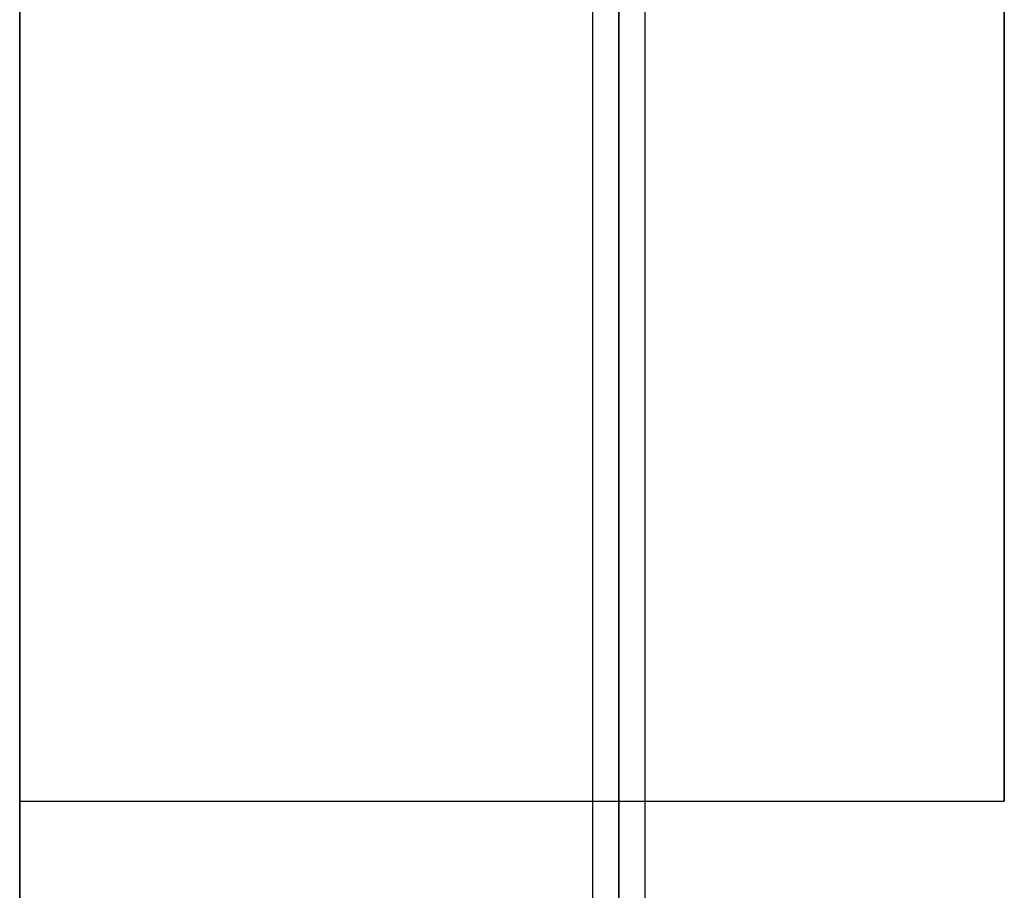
# Model space of a CAD drawing. Header units: millimetres. Extents: x -132 to 52, y -156 to 156.
# Tile 40 of 79: x -23 to -5, y -33 to -17. Entities that reach past the tile are written whole.
import ezdxf

# ---------------------------------------------------------------- set-up
doc = ezdxf.new("R2010")
doc.units = ezdxf.units.MM
doc.layers.add('MAIN-1', color=7, linetype='Continuous')

msp = doc.modelspace()

# ---------------------------------------------------------------- linework, layer by layer
at = {"layer": 'MAIN-1'}
for p, q in [((-23.475, -31.5), (-23.475, 0)), ((-23.475, 0), (-23.475, -36)), ((-12.05, 0), (-12.05, -75.441)), ((-12.05, 0), (-12.05, -76.102)), ((-23.475, -36), (-23.475, 0)), ((-12.55, 0), (-12.55, -75.632)), ((-12.55, 0), (-12.55, -75.632)), ((-12.05, -76.102), (-12.05, 0)), ((-12.05, -75.441), (-12.05, 0)), ((-11.55, -75.632), (-11.55, 0)), ((-11.55, -75.632), (-11.55, 0)), ((-4.7, -31.5), (-4.7, 0)), ((-4.7, 0), (-4.7, -31.5)), ((-23.475, -31.5), (-12.55, -31.5)), ((-12.55, -31.5), (-11.55, -31.5)), ((-11.55, -31.5), (-4.7, -31.5))]:
    msp.add_line(p, q, dxfattribs=at)

doc.saveas('drawing.dxf')
